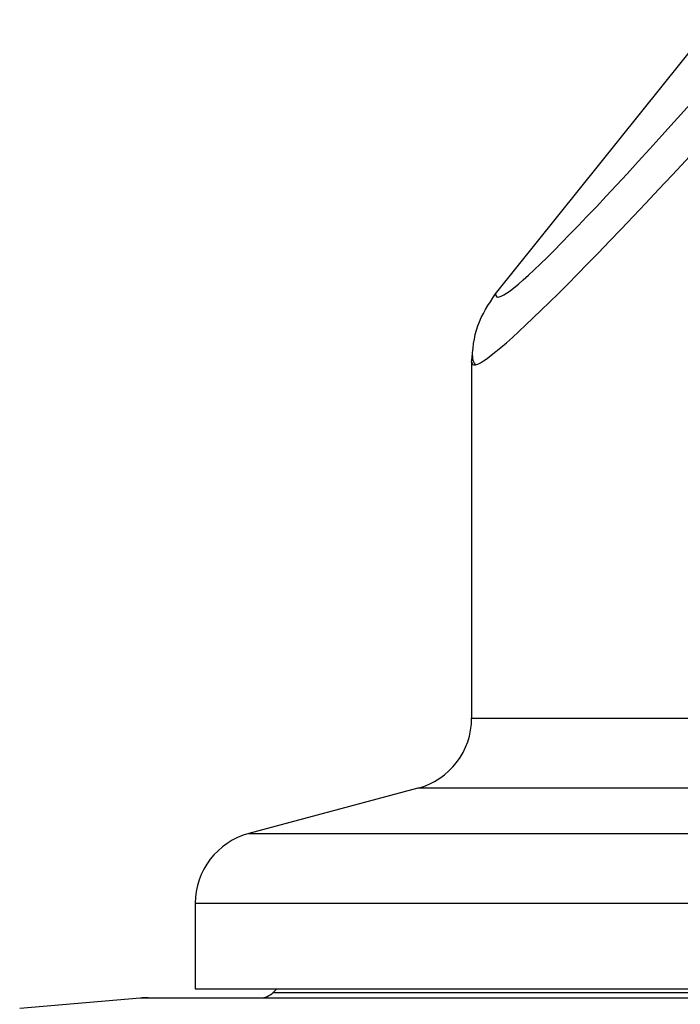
# Model space of a CAD drawing. Extents: x 0 to 8410, y 0 to 5940.
# Tile 13 of 212: x 936 to 1009, y 2132 to 2241. Entities that reach past the tile are written whole.
import ezdxf

# ---------------------------------------------------------------- set-up
doc = ezdxf.new("R2010")
doc.units = 0
doc.header["$LTSCALE"] = 10
doc.layers.get('0').update_dxf_attribs({"linetype": 'CONTINUOUS'})

msp = doc.modelspace()

# ---------------------------------------------------------------- linework, layer by layer
at = {"color": 7, "linetype": 'CONTINUOUS'}
for p, q in [((988.4, 2210.57), (1012.66, 2240.85)), ((985.76, 2203.05), (985.76, 2163.72)), ((979.83, 2155.99), (961.19, 2151)), ((955.26, 2143.27), (955.26, 2133.85)), ((955.26, 2133.85), (1566.26, 2133.85)), ((964.26, 2133.85), (963.85, 2133.44)), ((949.18, 2132.81), (935.89, 2131.65)), ((950.06, 2132.85), (1571.46, 2132.85))]:
    msp.add_line(p, q, dxfattribs=at)
at = {"color": 8, "linetype": 'CONTINUOUS'}
for p, q in [((985.76, 2163.72), (1404.27, 2163.72)), ((1407.36, 2155.99), (979.83, 2155.99)), ((961.19, 2151), (1467.15, 2151)), ((1484.13, 2143.27), (955.26, 2143.27)), ((963.85, 2133.44), (1557.67, 2133.44)), ((1572.33, 2132.81), (949.18, 2132.81))]:
    msp.add_line(p, q, dxfattribs=at)
at = {"color": 7, "linetype": 'CONTINUOUS'}
for centre, radius, start, end in [((977.76, 2163.72), 8, 285, 0), ((963.26, 2143.27), 8, 105, 180), ((962.43, 2134.85), 2, 270, 315), ((950.06, 2122.85), 10, 90, 95)]:
    msp.add_arc(centre, radius, start, end, dxfattribs=at)
at = {"color": 8, "linetype": 'CONTINUOUS'}
for centre, major_axis, ratio, start_param, end_param in [((1251.4, 2538.81), (262.9, 328.54), 0.021818, 3.112741, 3.560023), ((1260.76, 2531.31), (274.9, 328.53), 0.022012, 3.115293, 3.560982)]:
    msp.add_ellipse(centre, major_axis=major_axis, ratio=ratio, start_param=start_param, end_param=end_param, dxfattribs=at)
at = {"color": 7, "linetype": 'CONTINUOUS'}
for points, knots in [([(985.76, 2203.05), (985.88, 2204.42), (986.12, 2207.15), (987.64, 2209.43), (988.4, 2210.57)], [0, 0, 0, 0, 0.499983, 1, 1, 1, 1]), ([(985.84, 2204.33), (985.83, 2204.02), (985.81, 2203.37), (986.02, 2202.98), (986.14, 2202.77)], [0, 0, 0, 0, 0.475358, 1, 1, 1, 1])]:
    msp.add_open_spline(points, degree=3, knots=knots, dxfattribs=at)

doc.saveas('drawing.dxf')
